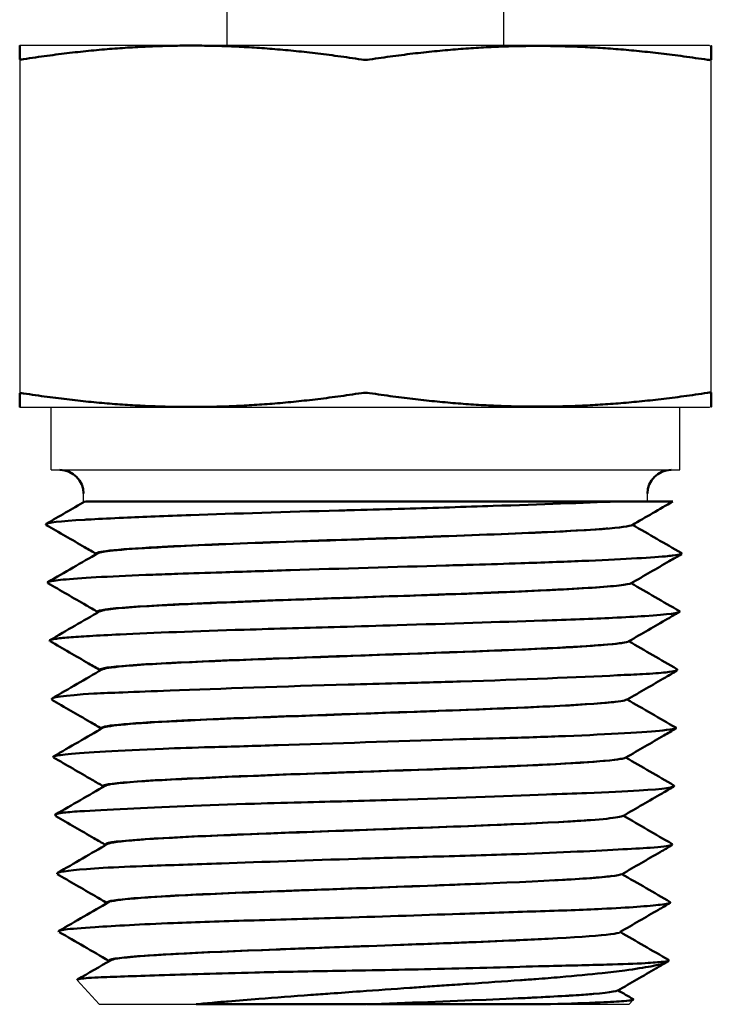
# Model space of a CAD drawing. Header units: inches. Extents: x 0.2 to 10.9, y 0.3 to 8.6.
# Tile 19 of 22: x 8.139 to 8.799, y 4.284 to 5.223. Entities that reach past the tile are written whole.
import ezdxf

# ---------------------------------------------------------------- set-up
doc = ezdxf.new("R2010")
doc.units = ezdxf.units.IN
doc.header["$MEASUREMENT"] = 0
doc.layers.add('Geometry', color=255, linetype='Continuous', lineweight=25)
doc.layers.add('Visible (ANSI)', color=7, linetype='Continuous', lineweight=50)

msp = doc.modelspace()

# ---------------------------------------------------------------- linework, layer by layer
at = {"layer": 'Geometry'}
for p, q in [((8.33747, 5.19871), (8.33747, 5.30136)), ((8.60147, 5.19871), (8.60147, 5.30136)), ((8.79767, 5.19871), (8.13947, 5.19871)), ((8.79767, 5.19871), (8.79947, 5.19822)), ((8.13947, 5.18569), (8.13947, 4.86673)), ((8.79947, 4.86732), (8.79947, 5.18509)), ((8.13947, 4.85371), (8.79767, 4.85371)), ((8.16947, 4.79371), (8.16947, 4.85371)), ((8.76947, 4.79371), (8.76947, 4.85371)), ((8.79767, 4.85371), (8.79947, 4.85419)), ((8.16947, 4.79371), (8.76947, 4.79371)), ((8.20041, 4.76371), (8.20041, 4.77121)), ((8.20041, 4.76371), (8.20234, 4.76371)), ((8.20234, 4.76371), (8.70916, 4.76371)), ((8.73853, 4.76371), (8.73853, 4.77121)), ((8.75862, 4.32521), (8.75912, 4.32575)), ((8.21541, 4.28394), (8.19431, 4.30708)), ((8.21541, 4.28394), (8.30797, 4.28394)), ((8.64609, 4.28394), (8.72098, 4.28394)), ((8.72098, 4.28394), (8.72508, 4.28844))]:
    msp.add_line(p, q, dxfattribs=at)
at = {"layer": 'Visible (ANSI)'}
for centre, start, end in [((8.17791, 4.77121), 0, 90), ((8.76103, 4.77121), 90, 180)]:
    msp.add_arc(centre, 0.0225, start, end, dxfattribs=at)
for centre, major_axis, ratio, start_param, end_param in [((8.14696, 5.18739), (-0.00749, -0.00173), 0.125609, 6.254119, 7.301924), ((8.46947, 5.18702), (0.0075, -0.00001), 0.262847, 4.188737, 5.23654), ((8.79198, 5.1868), (0.00749, -0.00173), 0.124855, 5.264329, 6.312131), ((8.14696, 4.86502), (0.00749, -0.00173), 0.125609, 2.122854, 3.170659), ((8.46947, 4.86539), (0.0075, 0.00001), 0.262847, 1.046645, 2.094448), ((8.79198, 4.86561), (-0.00749, -0.00173), 0.124855, 3.112647, 4.160449)]:
    msp.add_ellipse(centre, major_axis=major_axis, ratio=ratio, start_param=start_param, end_param=end_param, dxfattribs=at)
for points, weights in [([(8.13947, 5.18569), (8.13947, 5.19733), (8.13947, 5.19871)], [1.00474303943, 1.03064586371, 1]), ([(8.46572, 5.18532), (8.30419, 5.21003), (8.14322, 5.18568)], [1.00906586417, 1.15985596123, 1.0109855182]), ([(8.79572, 5.18509), (8.6343, 5.20966), (8.47322, 5.18531)], [1.00784754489, 1.15694963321, 1.00901380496]), ([(8.79947, 5.19822), (8.79947, 5.19822), (8.79947, 5.18509)], [1.08237878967, 1.08237878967, 1.00784062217]), ([(8.13947, 4.85371), (8.13947, 4.85509), (8.13947, 4.86673)], [1, 1.03064586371, 1.00474303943]), ([(8.14322, 4.86673), (8.30419, 4.84239), (8.46572, 4.86709)], [1.0109855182, 1.15985596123, 1.00906586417]), ([(8.47322, 4.8671), (8.6343, 4.84275), (8.79572, 4.86732)], [1.00901380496, 1.15694963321, 1.00784754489]), ([(8.79947, 4.86732), (8.79947, 4.85419), (8.79947, 4.85419)], [1.00784062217, 1.08237878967, 1.08237878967])]:
    msp.add_rational_spline(points, weights, degree=2, dxfattribs=at)
for points, knots in [([(8.16488, 4.74131), (8.1645, 4.7415), (8.16432, 4.7417), (8.16437, 4.7419), (8.16471, 4.74342), (8.17779, 4.74495), (8.20158, 4.74629), (8.20352, 4.7464), (8.20553, 4.74651), (8.2076, 4.74661), (8.21665, 4.74708), (8.2271, 4.74759), (8.23868, 4.7481), (8.25725, 4.74893), (8.27893, 4.74979), (8.30289, 4.75065), (8.34503, 4.75217), (8.39419, 4.75369), (8.44406, 4.75504), (8.44902, 4.75517), (8.45398, 4.7553), (8.45895, 4.75544), (8.47493, 4.75585), (8.49092, 4.75632), (8.50674, 4.75678), (8.53569, 4.75763), (8.56429, 4.75851), (8.59117, 4.7594), (8.63714, 4.76091), (8.67798, 4.76242), (8.70891, 4.76371)], [54.919212, 54.919212, 54.919212, 54.919212, 54.98379, 54.98379, 54.98379, 55.477789, 55.477789, 55.477789, 55.518018, 55.518018, 55.518018, 55.693372, 55.693372, 55.693372, 55.974349, 55.974349, 55.974349, 56.468482, 56.468482, 56.468482, 56.517591, 56.517591, 56.517591, 56.675661, 56.675661, 56.675661, 56.964951, 56.964951, 56.964951, 57.459828, 57.459828, 57.459828, 57.459828]), ([(8.70891, 4.76371), (8.67706, 4.76371), (8.63615, 4.76371), (8.59085, 4.76371), (8.58995, 4.76371), (8.58905, 4.76371), (8.58815, 4.76371), (8.54285, 4.76371), (8.49318, 4.76371), (8.44525, 4.76371), (8.39855, 4.76371), (8.35327, 4.76371), (8.31518, 4.76371), (8.27911, 4.76371), (8.24942, 4.76371), (8.22965, 4.76371), (8.2291, 4.76371), (8.22857, 4.76371), (8.22804, 4.76371), (8.21329, 4.76371), (8.20457, 4.76371), (8.20234, 4.76371)], [-1.495448, -1.495448, -1.495448, -1.495448, -1.248348, -1.248348, -1.248348, -1.243453, -1.243453, -1.243453, -0.997227, -0.997227, -0.997227, -0.757303, -0.757303, -0.757303, -0.530061, -0.530061, -0.530061, -0.523831, -0.523831, -0.523831, -0.349603, -0.349603, -0.349603, -0.349603]), ([(8.76285, 4.76371), (8.76283, 4.76371), (8.75482, 4.76371), (8.73871, 4.76371), (8.73075, 4.76371), (8.72081, 4.76371), (8.70916, 4.76371)], [-0.3087678, -0.3087678, -0.3087678, -0.3087678, -0.1021603, -0.1021603, -0.1021603, 0, 0, 0, 0]), ([(8.21273, 4.71352), (8.20898, 4.7157), (8.20522, 4.71787), (8.18927, 4.7271), (8.17707, 4.73415), (8.16487, 4.7412)], [0.00046824, 0.00046824, 0.00046824, 0.00046824, 0.02250596, 0.02250596, 0.09409498, 0.09409498, 0.09409498, 0.09409498]), ([(8.21279, 4.71355), (8.21006, 4.71573), (8.25749, 4.72082), (8.50008, 4.72881), (8.69075, 4.73585), (8.72185, 4.73998), (8.72401, 4.7412)], [54.927106, 54.927106, 54.927106, 54.927106, 55.667108, 56.654651, 57.642194, 58.056668, 58.056668, 58.056668, 58.056668]), ([(8.70076, 4.73785), (8.69891, 4.73769), (8.69695, 4.73753), (8.69487, 4.73737), (8.6817, 4.73637), (8.66413, 4.7354), (8.64311, 4.73443), (8.61236, 4.733), (8.57426, 4.73158), (8.53381, 4.73007), (8.53257, 4.73003), (8.53133, 4.72998), (8.53009, 4.72993), (8.5186, 4.7295), (8.50694, 4.72905), (8.49518, 4.72864), (8.46652, 4.72763), (8.43713, 4.72665), (8.40889, 4.72567), (8.36798, 4.72425), (8.32956, 4.72283), (8.29836, 4.72132), (8.29779, 4.72129), (8.29722, 4.72127), (8.29665, 4.72124), (8.2877, 4.7208), (8.27932, 4.72034), (8.27166, 4.71991), (8.25322, 4.71889), (8.23852, 4.7179), (8.22869, 4.71692), (8.22059, 4.7161), (8.2158, 4.71529), (8.21436, 4.71446)], [30.521524, 30.521524, 30.521524, 30.521524, 30.544063, 30.544063, 30.544063, 30.686992, 30.686992, 30.686992, 30.896032, 30.896032, 30.896032, 30.902441, 30.902441, 30.902441, 30.961606, 30.961606, 30.961606, 31.105869, 31.105869, 31.105869, 31.314848, 31.314848, 31.314848, 31.318684, 31.318684, 31.318684, 31.37915, 31.37915, 31.37915, 31.524662, 31.524662, 31.524662, 31.644579, 31.644579, 31.644579, 31.644579]), ([(8.16635, 4.68597), (8.16634, 4.68598), (8.16633, 4.68598), (8.16632, 4.68599), (8.16562, 4.68642), (8.1663, 4.68689), (8.16827, 4.68737), (8.17097, 4.68802), (8.17617, 4.6887), (8.1838, 4.68938), (8.20071, 4.69089), (8.22961, 4.69244), (8.26658, 4.69382), (8.27417, 4.6941), (8.2821, 4.69438), (8.29032, 4.69465), (8.30359, 4.69508), (8.31767, 4.69556), (8.33234, 4.69604), (8.35305, 4.69672), (8.37507, 4.69742), (8.39778, 4.69813), (8.44628, 4.69965), (8.49789, 4.70119), (8.54608, 4.70257), (8.55497, 4.70282), (8.56374, 4.70307), (8.57237, 4.70331), (8.58807, 4.70375), (8.60322, 4.70423), (8.61769, 4.70472), (8.63861, 4.70542), (8.65822, 4.70615), (8.67582, 4.70689), (8.7121, 4.7084), (8.73979, 4.70994), (8.75565, 4.71131), (8.75825, 4.71154), (8.76054, 4.71176), (8.76251, 4.71197), (8.76659, 4.71242), (8.7692, 4.71291), (8.77042, 4.7134), (8.77134, 4.71376), (8.77147, 4.71414), (8.77082, 4.71451)], [48.653207, 48.653207, 48.653207, 48.653207, 48.655567, 48.655567, 48.655567, 48.817349, 48.817349, 48.817349, 49.040451, 49.040451, 49.040451, 49.534406, 49.534406, 49.534406, 49.635795, 49.635795, 49.635795, 49.799638, 49.799638, 49.799638, 50.031012, 50.031012, 50.031012, 50.524977, 50.524977, 50.524977, 50.616122, 50.616122, 50.616122, 50.781927, 50.781927, 50.781927, 51.021572, 51.021572, 51.021572, 51.51555, 51.51555, 51.51555, 51.59652, 51.59652, 51.59652, 51.764216, 51.764216, 51.764216, 51.889065, 51.889065, 51.889065, 51.889065]), ([(8.77093, 4.71337), (8.76707, 4.71114), (8.76322, 4.70891), (8.74725, 4.6997), (8.73514, 4.69271), (8.72304, 4.68571)], [0, 0, 0, 0, 0.02263033, 0.02263033, 0.09364983, 0.09364983, 0.09364983, 0.09364983]), ([(8.21384, 4.65833), (8.21026, 4.6604), (8.20668, 4.66247), (8.19082, 4.67163), (8.17854, 4.67872), (8.16626, 4.68581)], [0.0006933, 0.0006933, 0.0006933, 0.0006933, 0.02168994, 0.02168994, 0.09374312, 0.09374312, 0.09374312, 0.09374312]), ([(8.21434, 4.65796), (8.21364, 4.65832), (8.21297, 4.66158), (8.31828, 4.66775), (8.60232, 4.67648), (8.71494, 4.68247), (8.72274, 4.68555), (8.72302, 4.68572)], [48.633623, 48.633623, 48.633623, 48.633623, 48.754309, 49.741852, 50.729395, 51.716937, 51.776295, 51.776295, 51.776295, 51.776295]), ([(8.71526, 4.68408), (8.71052, 4.68335), (8.70322, 4.68264), (8.69352, 4.68192), (8.67441, 4.68052), (8.64598, 4.67911), (8.61208, 4.67761), (8.61179, 4.67759), (8.61151, 4.67758), (8.61122, 4.67757), (8.60173, 4.67715), (8.59182, 4.67671), (8.58154, 4.6763), (8.55456, 4.67524), (8.52493, 4.67421), (8.49469, 4.67318), (8.45378, 4.67178), (8.41181, 4.67038), (8.37388, 4.66889), (8.37322, 4.66887), (8.37256, 4.66884), (8.37191, 4.66882), (8.3615, 4.6684), (8.35139, 4.66798), (8.34168, 4.66758), (8.31539, 4.66651), (8.29168, 4.66547), (8.27237, 4.66443), (8.24666, 4.66304), (8.2288, 4.66165), (8.22061, 4.66018), (8.22041, 4.66014), (8.22021, 4.6601), (8.22002, 4.66007), (8.21797, 4.65967), (8.21659, 4.65926), (8.21593, 4.65888)], [33.094725, 33.094725, 33.094725, 33.094725, 33.199943, 33.199943, 33.199943, 33.407248, 33.407248, 33.407248, 33.408989, 33.408989, 33.408989, 33.46687, 33.46687, 33.46687, 33.618766, 33.618766, 33.618766, 33.824264, 33.824264, 33.824264, 33.82782, 33.82782, 33.82782, 33.884414, 33.884414, 33.884414, 34.037599, 34.037599, 34.037599, 34.241642, 34.241642, 34.241642, 34.246672, 34.246672, 34.246672, 34.30082, 34.30082, 34.30082, 34.30082]), ([(8.16839, 4.63041), (8.1671, 4.63114), (8.16872, 4.63187), (8.17326, 4.63257), (8.17636, 4.63305), (8.18081, 4.63352), (8.18648, 4.63396), (8.1919, 4.63438), (8.19851, 4.63485), (8.20618, 4.63531), (8.21462, 4.63581), (8.22439, 4.63633), (8.23539, 4.63686), (8.26672, 4.63836), (8.30799, 4.6399), (8.35378, 4.64132), (8.36875, 4.64179), (8.38419, 4.64224), (8.39989, 4.64267), (8.41482, 4.64309), (8.42999, 4.64353), (8.44524, 4.64398), (8.4633, 4.64452), (8.48156, 4.64506), (8.49968, 4.64561), (8.54894, 4.64711), (8.59713, 4.64866), (8.63812, 4.65007), (8.65081, 4.65051), (8.66281, 4.65094), (8.67402, 4.65135), (8.68529, 4.65176), (8.69569, 4.65221), (8.70518, 4.65266), (8.7169, 4.65322), (8.72725, 4.65379), (8.73597, 4.65437), (8.75863, 4.65587), (8.77016, 4.65741), (8.76929, 4.65882), (8.76924, 4.65891), (8.76914, 4.659), (8.76898, 4.65909)], [42.357922, 42.357922, 42.357922, 42.357922, 42.60042, 42.60042, 42.60042, 42.765857, 42.765857, 42.765857, 42.923615, 42.923615, 42.923615, 43.097067, 43.097067, 43.097067, 43.591027, 43.591027, 43.591027, 43.752439, 43.752439, 43.752439, 43.905904, 43.905904, 43.905904, 44.087622, 44.087622, 44.087622, 44.581587, 44.581587, 44.581587, 44.73448, 44.73448, 44.73448, 44.888193, 44.888193, 44.888193, 45.07819, 45.07819, 45.07819, 45.572145, 45.572145, 45.572145, 45.603373, 45.603373, 45.603373, 45.603373]), ([(8.76894, 4.65817), (8.7652, 4.656), (8.76145, 4.65384), (8.74544, 4.64458), (8.73318, 4.63748), (8.72092, 4.63038)], [0, 0, 0, 0, 0.02197601, 0.02197601, 0.0939549, 0.0939549, 0.0939549, 0.0939549]), ([(8.21658, 4.60253), (8.21281, 4.60471), (8.20905, 4.60689), (8.19303, 4.61617), (8.18078, 4.62326), (8.16853, 4.63035)], [0.00000803, 0.00000803, 0.00000803, 0.00000803, 0.0221257, 0.0221257, 0.09402959, 0.09402959, 0.09402959, 0.09402959]), ([(8.2166, 4.60254), (8.21444, 4.60392), (8.23522, 4.60822), (8.41899, 4.61541), (8.66, 4.62328), (8.71719, 4.62823), (8.72089, 4.63028)], [42.359119, 42.359119, 42.359119, 42.359119, 42.829053, 43.816596, 44.804138, 45.499178, 45.499178, 45.499178, 45.499178]), ([(8.71655, 4.62915), (8.71023, 4.6278), (8.69501, 4.62647), (8.67171, 4.62506), (8.66587, 4.6247), (8.65952, 4.62434), (8.65273, 4.62398), (8.60288, 4.62128), (8.52801, 4.61893), (8.45543, 4.6163), (8.4458, 4.61595), (8.4362, 4.6156), (8.42669, 4.61524), (8.35482, 4.61251), (8.28797, 4.61018), (8.25117, 4.60755), (8.24642, 4.60721), (8.24217, 4.60687), (8.23841, 4.60652), (8.2266, 4.60542), (8.21981, 4.60438), (8.21806, 4.60336)], [35.721675, 35.721675, 35.721675, 35.721675, 35.921927, 35.921927, 35.921927, 35.972133, 35.972133, 35.972133, 36.340743, 36.340743, 36.340743, 36.389677, 36.389677, 36.389677, 36.759535, 36.759535, 36.759535, 36.807221, 36.807221, 36.807221, 36.956918, 36.956918, 36.956918, 36.956918]), ([(8.17033, 4.57482), (8.16755, 4.57655), (8.18133, 4.57867), (8.21037, 4.58031), (8.21844, 4.58076), (8.22768, 4.58118), (8.23789, 4.58154), (8.25124, 4.58202), (8.26647, 4.58264), (8.28295, 4.58325), (8.33109, 4.58505), (8.39167, 4.58731), (8.45304, 4.58904), (8.46874, 4.58949), (8.4845, 4.58989), (8.50016, 4.59025), (8.52066, 4.59072), (8.5408, 4.59133), (8.56026, 4.59193), (8.61914, 4.59375), (8.67293, 4.59608), (8.70988, 4.59781), (8.71881, 4.59823), (8.72678, 4.59862), (8.7338, 4.59895), (8.74333, 4.59941), (8.75067, 4.60001), (8.75608, 4.60061), (8.76493, 4.60158), (8.76847, 4.6027), (8.76659, 4.60379)], [36.075265, 36.075265, 36.075265, 36.075265, 36.656875, 36.656875, 36.656875, 36.81844, 36.81844, 36.81844, 37.029881, 37.029881, 37.029881, 37.647349, 37.647349, 37.647349, 37.805357, 37.805357, 37.805357, 38.01217, 38.01217, 38.01217, 38.637852, 38.637852, 38.637852, 38.789128, 38.789128, 38.789128, 38.994459, 38.994459, 38.994459, 39.330059, 39.330059, 39.330059, 39.330059]), ([(8.7667, 4.60218), (8.76301, 4.60005), (8.75933, 4.59792), (8.74348, 4.58875), (8.73133, 4.58172), (8.71917, 4.57469)], [0, 0, 0, 0, 0.02163393, 0.02163393, 0.0929863, 0.0929863, 0.0929863, 0.0929863]), ([(8.21763, 4.547), (8.21389, 4.54916), (8.21014, 4.55133), (8.1943, 4.56048), (8.18221, 4.56746), (8.17011, 4.57444)], [0, 0, 0, 0, 0.02198308, 0.02198308, 0.09291683, 0.09291683, 0.09291683, 0.09291683]), ([(8.21779, 4.54704), (8.21467, 4.54948), (8.27153, 4.55482), (8.5246, 4.56308), (8.69313, 4.56984), (8.71715, 4.5737), (8.71884, 4.57465)], [36.075643, 36.075643, 36.075643, 36.075643, 36.903797, 37.89134, 38.878882, 39.201365, 39.201365, 39.201365, 39.201365]), ([(8.70784, 4.57254), (8.70549, 4.57225), (8.70273, 4.57195), (8.6996, 4.57165), (8.67111, 4.5689), (8.61013, 4.5665), (8.53949, 4.56382), (8.53175, 4.56352), (8.5239, 4.56323), (8.51596, 4.56293), (8.44327, 4.56017), (8.36343, 4.55776), (8.30698, 4.55507), (8.30101, 4.55479), (8.2953, 4.5545), (8.28986, 4.55421), (8.24831, 4.55198), (8.22294, 4.54998), (8.21926, 4.54788)], [38.435949, 38.435949, 38.435949, 38.435949, 38.477396, 38.477396, 38.477396, 38.853721, 38.853721, 38.853721, 38.89494, 38.89494, 38.89494, 39.272553, 39.272553, 39.272553, 39.312484, 39.312484, 39.312484, 39.617354, 39.617354, 39.617354, 39.617354]), ([(8.17167, 4.51972), (8.17118, 4.52003), (8.17134, 4.52032), (8.17209, 4.52057), (8.17367, 4.52112), (8.17838, 4.52182), (8.18559, 4.52251), (8.20244, 4.52414), (8.23421, 4.52619), (8.27647, 4.52782), (8.29059, 4.52836), (8.30587, 4.52886), (8.32196, 4.52928), (8.34224, 4.52982), (8.36391, 4.5305), (8.38621, 4.53119), (8.43997, 4.53285), (8.499, 4.53492), (8.55297, 4.53657), (8.57033, 4.5371), (8.58719, 4.53758), (8.60335, 4.53799), (8.62384, 4.53852), (8.64287, 4.53919), (8.66023, 4.53987), (8.70343, 4.54155), (8.73678, 4.54365), (8.75331, 4.54532), (8.75842, 4.54583), (8.76195, 4.5463), (8.764, 4.5467), (8.76582, 4.54706), (8.76626, 4.54749), (8.76548, 4.54794)], [29.800532, 29.800532, 29.800532, 29.800532, 29.914231, 29.914231, 29.914231, 30.153858, 30.153858, 30.153858, 30.713544, 30.713544, 30.713544, 30.900515, 30.900515, 30.900515, 31.136147, 31.136147, 31.136147, 31.704086, 31.704086, 31.704086, 31.886827, 31.886827, 31.886827, 32.118436, 32.118436, 32.118436, 32.694628, 32.694628, 32.694628, 32.873079, 32.873079, 32.873079, 33.03088, 33.03088, 33.03088, 33.03088]), ([(8.76575, 4.54702), (8.76192, 4.54481), (8.75809, 4.5426), (8.74217, 4.5334), (8.73008, 4.52642), (8.71799, 4.51944)], [0, 0, 0, 0, 0.02246771, 0.02246771, 0.0933904, 0.0933904, 0.0933904, 0.0933904]), ([(8.21912, 4.49202), (8.21562, 4.49404), (8.21212, 4.49607), (8.19632, 4.50521), (8.18402, 4.51233), (8.17172, 4.51945)], [0.00106132, 0.00106132, 0.00106132, 0.00106132, 0.02159843, 0.02159843, 0.09380254, 0.09380254, 0.09380254, 0.09380254]), ([(8.21954, 4.49157), (8.21859, 4.49214), (8.22241, 4.49563), (8.34377, 4.50201), (8.62005, 4.51068), (8.71367, 4.51645), (8.71799, 4.5193)], [29.796138, 29.796138, 29.796138, 29.796138, 29.990998, 30.978541, 31.966083, 32.935606, 32.935606, 32.935606, 32.935606]), ([(8.71466, 4.51847), (8.70552, 4.51603), (8.66846, 4.51378), (8.61432, 4.51134), (8.60905, 4.5111), (8.60362, 4.51086), (8.59805, 4.51061), (8.53393, 4.50782), (8.45044, 4.50533), (8.38038, 4.50259), (8.37453, 4.50236), (8.36877, 4.50213), (8.36311, 4.5019), (8.29517, 4.4991), (8.24253, 4.49659), (8.22623, 4.49384), (8.22493, 4.49362), (8.22386, 4.4934), (8.22301, 4.49318), (8.22216, 4.49295), (8.22154, 4.49272), (8.22115, 4.4925)], [41.022516, 41.022516, 41.022516, 41.022516, 41.366717, 41.366717, 41.366717, 41.400203, 41.400203, 41.400203, 41.78555, 41.78555, 41.78555, 41.817747, 41.817747, 41.817747, 42.204382, 42.204382, 42.204382, 42.235291, 42.235291, 42.235291, 42.266682, 42.266682, 42.266682, 42.266682]), ([(8.17392, 4.46389), (8.17216, 4.46481), (8.17413, 4.46575), (8.18006, 4.46658), (8.18404, 4.46714), (8.18979, 4.46765), (8.19701, 4.46807), (8.20834, 4.46874), (8.22382, 4.4696), (8.24224, 4.47045), (8.27431, 4.47194), (8.31664, 4.47382), (8.36365, 4.47533), (8.38011, 4.47586), (8.39716, 4.47635), (8.41448, 4.47675), (8.44292, 4.47742), (8.472, 4.47827), (8.50052, 4.47913), (8.55096, 4.48064), (8.60072, 4.48256), (8.64212, 4.48409), (8.65573, 4.48459), (8.66845, 4.48504), (8.68023, 4.48543), (8.70049, 4.48609), (8.71728, 4.48695), (8.73049, 4.48781), (8.75422, 4.48934), (8.76635, 4.49124), (8.76385, 4.49281), (8.76383, 4.49282), (8.76381, 4.49283), (8.76379, 4.49284)], [23.501422, 23.501422, 23.501422, 23.501422, 23.779894, 23.779894, 23.779894, 23.966848, 23.966848, 23.966848, 24.260125, 24.260125, 24.260125, 24.770443, 24.770443, 24.770443, 24.949136, 24.949136, 24.949136, 25.242414, 25.242414, 25.242414, 25.760994, 25.760994, 25.760994, 25.931424, 25.931424, 25.931424, 26.224703, 26.224703, 26.224703, 26.751381, 26.751381, 26.751381, 26.755325, 26.755325, 26.755325, 26.755325]), ([(8.76348, 4.49157), (8.75981, 4.48945), (8.75615, 4.48733), (8.74018, 4.47808), (8.72787, 4.47095), (8.71556, 4.46382)], [0, 0, 0, 0, 0.02150902, 0.02150902, 0.09376078, 0.09376078, 0.09376078, 0.09376078]), ([(8.22159, 4.43593), (8.21784, 4.4381), (8.21409, 4.44027), (8.19817, 4.44948), (8.18601, 4.45651), (8.17385, 4.46355)], [0.00029392, 0.00029392, 0.00029392, 0.00029392, 0.0223191, 0.0223191, 0.09369399, 0.09369399, 0.09369399, 0.09369399]), ([(8.22178, 4.43604), (8.21944, 4.43768), (8.24678, 4.44222), (8.44494, 4.44968), (8.66498, 4.45725), (8.71187, 4.46192), (8.71536, 4.46368)], [23.509147, 23.509147, 23.509147, 23.509147, 24.065742, 25.053284, 26.040827, 26.639033, 26.639033, 26.639033, 26.639033]), ([(8.68398, 4.45972), (8.68018, 4.45944), (8.67603, 4.45915), (8.67153, 4.45885), (8.66871, 4.45867), (8.66576, 4.45849), (8.66268, 4.4583), (8.61568, 4.45548), (8.53866, 4.4529), (8.46278, 4.45011), (8.45806, 4.44993), (8.45334, 4.44976), (8.44864, 4.44958), (8.37274, 4.44675), (8.29969, 4.44416), (8.25939, 4.44136), (8.25703, 4.4412), (8.25477, 4.44103), (8.25263, 4.44087), (8.2354, 4.43953), (8.22561, 4.43825), (8.2234, 4.43697)], [43.838656, 43.838656, 43.838656, 43.838656, 43.879712, 43.879712, 43.879712, 43.905466, 43.905466, 43.905466, 44.298545, 44.298545, 44.298545, 44.32301, 44.32301, 44.32301, 44.717377, 44.717377, 44.717377, 44.740554, 44.740554, 44.740554, 44.926804, 44.926804, 44.926804, 44.926804]), ([(8.17537, 4.40843), (8.17478, 4.40885), (8.17525, 4.40928), (8.17673, 4.40971), (8.18121, 4.41103), (8.19564, 4.41263), (8.21918, 4.41403), (8.23148, 4.41476), (8.24625, 4.41544), (8.26276, 4.41599), (8.28324, 4.41668), (8.3067, 4.41753), (8.33191, 4.41839), (8.37153, 4.41973), (8.41657, 4.42137), (8.46174, 4.42279), (8.48412, 4.42349), (8.50653, 4.42414), (8.52845, 4.42467), (8.55662, 4.42536), (8.58367, 4.42621), (8.60875, 4.42707), (8.64888, 4.42843), (8.68453, 4.43011), (8.71057, 4.43155), (8.72278, 4.43222), (8.73291, 4.43285), (8.74101, 4.43335), (8.7518, 4.43403), (8.75832, 4.43489), (8.76092, 4.43574), (8.76225, 4.43618), (8.7625, 4.43665), (8.76166, 4.43713)], [17.235431, 17.235431, 17.235431, 17.235431, 17.384102, 17.384102, 17.384102, 17.836656, 17.836656, 17.836656, 18.073116, 18.073116, 18.073116, 18.366391, 18.366391, 18.366391, 18.827189, 18.827189, 18.827189, 19.055408, 19.055408, 19.055408, 19.34868, 19.34868, 19.34868, 19.817725, 19.817725, 19.817725, 20.037693, 20.037693, 20.037693, 20.330969, 20.330969, 20.330969, 20.481088, 20.481088, 20.481088, 20.481088]), ([(8.7619, 4.43567), (8.75814, 4.4335), (8.75438, 4.43133), (8.73851, 4.42216), (8.72639, 4.41517), (8.71428, 4.40817)], [0, 0, 0, 0, 0.02205356, 0.02205356, 0.09310474, 0.09310474, 0.09310474, 0.09310474]), ([(8.22262, 4.38074), (8.21898, 4.38284), (8.21535, 4.38494), (8.19955, 4.39407), (8.18737, 4.4011), (8.1752, 4.40813)], [0.00035711, 0.00035711, 0.00035711, 0.00035711, 0.02167424, 0.02167424, 0.09308123, 0.09308123, 0.09308123, 0.09308123]), ([(8.22287, 4.38051), (8.21895, 4.38321), (8.28599, 4.38882), (8.54772, 4.39734), (8.69521, 4.40387), (8.71283, 4.40749), (8.71392, 4.4082)], [17.222371, 17.222371, 17.222371, 17.222371, 18.140486, 19.128028, 20.115571, 20.357596, 20.357596, 20.357596, 20.357596]), ([(8.70489, 4.40638), (8.70488, 4.40638), (8.70487, 4.40638), (8.70487, 4.40638), (8.70397, 4.40625), (8.70299, 4.40612), (8.70194, 4.40599), (8.69126, 4.40469), (8.67272, 4.40342), (8.64875, 4.40216)], [46.3925489, 46.3925489, 46.3925489, 46.3925489, 46.3927057, 46.3927057, 46.3927057, 46.4107296, 46.4107296, 46.4107296, 46.5941217, 46.5941217, 46.5941217, 46.5941217]), ([(8.58406, 4.3992), (8.57147, 4.39868), (8.55829, 4.39816), (8.54469, 4.39763), (8.54164, 4.39751), (8.53857, 4.39739), (8.53548, 4.39727), (8.46125, 4.39441), (8.37608, 4.39173), (8.31584, 4.38888), (8.31352, 4.38877), (8.31125, 4.38867), (8.30901, 4.38856), (8.25959, 4.38614), (8.22864, 4.38383), (8.22452, 4.38146)], [46.7368793, 46.7368793, 46.7368793, 46.7368793, 46.8115375, 46.8115375, 46.8115375, 46.8282735, 46.8282735, 46.8282735, 47.2303694, 47.2303694, 47.2303694, 47.2458174, 47.2458174, 47.2458174, 47.5865171, 47.5865171, 47.5865171, 47.5865171]), ([(8.17686, 4.35306), (8.17563, 4.35386), (8.17776, 4.3546), (8.18273, 4.35523), (8.18843, 4.35594), (8.19832, 4.35679), (8.21164, 4.35765), (8.22994, 4.35882), (8.2554, 4.36019), (8.2862, 4.36146), (8.30802, 4.36236), (8.33251, 4.36321), (8.35828, 4.36391), (8.38475, 4.36462), (8.41267, 4.36547), (8.4409, 4.36633), (8.48049, 4.36753), (8.52144, 4.36893), (8.55954, 4.37023), (8.58527, 4.3711), (8.60971, 4.37192), (8.63215, 4.37259), (8.65582, 4.3733), (8.67689, 4.37415), (8.69488, 4.375), (8.72064, 4.37623), (8.7402, 4.37767), (8.75075, 4.37899), (8.75752, 4.37983), (8.76061, 4.38063), (8.76045, 4.38127), (8.76043, 4.38136), (8.76033, 4.38145), (8.76017, 4.38154)], [10.941361, 10.941361, 10.941361, 10.941361, 11.196919, 11.196919, 11.196919, 11.490368, 11.490368, 11.490368, 11.893492, 11.893492, 11.893492, 12.17922, 12.17922, 12.17922, 12.472657, 12.472657, 12.472657, 12.884016, 12.884016, 12.884016, 13.16182, 13.16182, 13.16182, 13.454946, 13.454946, 13.454946, 13.874551, 13.874551, 13.874551, 14.143925, 14.143925, 14.143925, 14.180961, 14.180961, 14.180961, 14.180961]), ([(8.76026, 4.38063), (8.7565, 4.37846), (8.75275, 4.37629), (8.73683, 4.36708), (8.72466, 4.36004), (8.71249, 4.353)], [0, 0, 0, 0, 0.02203478, 0.02203478, 0.09344521, 0.09344521, 0.09344521, 0.09344521]), ([(8.22487, 4.32511), (8.22367, 4.32593), (8.23208, 4.32965), (8.36924, 4.33628), (8.62926, 4.34468), (8.70812, 4.35018), (8.71263, 4.35277)], [10.95152, 10.95152, 10.95152, 10.95152, 11.227687, 12.215229, 13.202772, 14.082107, 14.082107, 14.082107, 14.082107]), ([(8.64393, 4.3465), (8.63553, 4.34606), (8.62646, 4.34561), (8.61677, 4.34516), (8.61541, 4.34509), (8.61404, 4.34503), (8.61266, 4.34496), (8.5795, 4.34344), (8.53956, 4.34195), (8.49842, 4.34045)], [49.2603017, 49.2603017, 49.2603017, 49.2603017, 49.3245235, 49.3245235, 49.3245235, 49.3335367, 49.3335367, 49.3335367, 49.5496195, 49.5496195, 49.5496195, 49.5496195]), ([(8.46369, 4.3392), (8.43817, 4.33827), (8.41278, 4.33735), (8.38883, 4.33641), (8.38744, 4.33636), (8.38606, 4.3363), (8.38468, 4.33625), (8.31128, 4.33336), (8.25211, 4.33055), (8.23304, 4.32767), (8.23274, 4.32762), (8.23245, 4.32758), (8.23218, 4.32753), (8.22926, 4.32706), (8.22742, 4.32659), (8.22662, 4.32612)], [49.6101322, 49.6101322, 49.6101322, 49.6101322, 49.7433556, 49.7433556, 49.7433556, 49.7510806, 49.7510806, 49.7510806, 50.1622182, 50.1622182, 50.1622182, 50.1686245, 50.1686245, 50.1686245, 50.2357911, 50.2357911, 50.2357911, 50.2357911]), ([(8.19431, 4.30709), (8.19402, 4.3074), (8.19459, 4.30772), (8.19889, 4.30863), (8.20509, 4.30913), (8.228, 4.31021), (8.24788, 4.31081), (8.29864, 4.31242), (8.32965, 4.31342), (8.38763, 4.31485), (8.41261, 4.3153), (8.47144, 4.31631), (8.50537, 4.31692), (8.57492, 4.31852), (8.60983, 4.31953), (8.66294, 4.32092), (8.68285, 4.32135), (8.71455, 4.32224), (8.72693, 4.32269), (8.74365, 4.32361), (8.74921, 4.32404), (8.75719, 4.32497), (8.75927, 4.32547), (8.75917, 4.32592)], [3.10875, 3.10875, 3.10875, 3.10875, 3.269239, 3.269239, 3.58417, 3.58417, 4.038928, 4.038928, 4.513198, 4.513198, 4.84279, 4.84279, 5.27445, 5.27445, 5.759808, 5.759808, 6.116916, 6.116916, 6.434453, 6.434453, 6.673893, 6.673893, 6.935763, 6.935763, 6.935763, 6.935763]), ([(8.75862, 4.32521), (8.75793, 4.32445), (8.75637, 4.3237), (8.75397, 4.32294), (8.75209, 4.32235), (8.7497, 4.32175), (8.74679, 4.32113), (8.74527, 4.32081), (8.74361, 4.32048), (8.74182, 4.32015), (8.7353, 4.31893), (8.72696, 4.31762), (8.71696, 4.31629), (8.71355, 4.31584), (8.70994, 4.31539), (8.70615, 4.31494), (8.70269, 4.31452), (8.69908, 4.31411), (8.69533, 4.3137), (8.68336, 4.31239), (8.66996, 4.31111), (8.65534, 4.30988), (8.64783, 4.30925), (8.64001, 4.30862), (8.63189, 4.30801), (8.6271, 4.30765), (8.6222, 4.30728), (8.61723, 4.30693), (8.60144, 4.30579), (8.58487, 4.30467), (8.56772, 4.30351), (8.5608, 4.30304), (8.55379, 4.30257), (8.54669, 4.30208), (8.54071, 4.30167), (8.53466, 4.30125), (8.52857, 4.30082), (8.52302, 4.30043), (8.51745, 4.30004), (8.51187, 4.29964), (8.49608, 4.29852), (8.48018, 4.29739), (8.46437, 4.29626), (8.45482, 4.29557), (8.44531, 4.29489), (8.43588, 4.29421), (8.42969, 4.29377), (8.42353, 4.29332), (8.41745, 4.29288), (8.40026, 4.29162), (8.38365, 4.29037), (8.36784, 4.28913), (8.35764, 4.28832), (8.34778, 4.28752), (8.33833, 4.28671), (8.33389, 4.28633), (8.32954, 4.28595), (8.32531, 4.28557), (8.3193, 4.28503), (8.31352, 4.28449), (8.30797, 4.28394)], [-1.316235, -1.316235, -1.316235, -1.316235, -1.250432, -1.250432, -1.250432, -1.199228, -1.199228, -1.199228, -1.172564, -1.172564, -1.172564, -1.075916, -1.075916, -1.075916, -1.042968, -1.042968, -1.042968, -1.012939, -1.012939, -1.012939, -0.917106, -0.917106, -0.917106, -0.867895, -0.867895, -0.867895, -0.838824, -0.838824, -0.838824, -0.746528, -0.746528, -0.746528, -0.709273, -0.709273, -0.709273, -0.677849, -0.677849, -0.677849, -0.649253, -0.649253, -0.649253, -0.56845, -0.56845, -0.56845, -0.519663, -0.519663, -0.519663, -0.487647, -0.487647, -0.487647, -0.397209, -0.397209, -0.397209, -0.338852, -0.338852, -0.338852, -0.311465, -0.311465, -0.311465, -0.272608, -0.272608, -0.272608, -0.272608]), ([(8.75678, 4.324), (8.75339, 4.32204), (8.75, 4.32008), (8.73452, 4.31112), (8.72242, 4.30412), (8.71032, 4.29711)], [0.00062945, 0.00062945, 0.00062945, 0.00062945, 0.02050491, 0.02050491, 0.09152864, 0.09152864, 0.09152864, 0.09152864]), ([(8.46984, 4.28394), (8.54963, 4.28685), (8.66892, 4.29124), (8.70689, 4.29563), (8.70993, 4.29712)], [6.289982, 6.289982, 6.289982, 6.289982, 7.277516, 7.782368, 7.782368, 7.782368, 7.782368]), ([(8.68725, 4.29389), (8.68256, 4.29347), (8.67713, 4.29306), (8.67095, 4.29265), (8.67081, 4.29264), (8.67067, 4.29263), (8.67052, 4.29262), (8.65363, 4.2915), (8.63127, 4.29037), (8.60554, 4.28923)], [51.7771515, 51.7771515, 51.7771515, 51.7771515, 51.8374045, 51.8374045, 51.8374045, 51.8387999, 51.8387999, 51.8387999, 52.0028275, 52.0028275, 52.0028275, 52.0028275]), ([(8.30797, 4.28394), (8.33127, 4.28394), (8.35748, 4.28394), (8.4127, 4.28394), (8.44134, 4.28394), (8.46984, 4.28394)], [-0.2906222, -0.2906222, -0.2906222, -0.2906222, -0.1451563, -0.1451563, -0.0000382, -0.0000382, -0.0000382, -0.0000382]), ([(8.47037, 4.28394), (8.50191, 4.28394), (8.53365, 4.28394), (8.59644, 4.28394), (8.62408, 4.28394), (8.64609, 4.28394)], [-0.2819435, -0.2819435, -0.2819435, -0.2819435, -0.1479318, -0.1479318, -0.0001129, -0.0001129, -0.0001129, -0.0001129]), ([(8.64604, 4.28399), (8.66485, 4.28464), (8.68084, 4.28528), (8.70307, 4.28622), (8.71061, 4.28659), (8.71981, 4.2873), (8.72248, 4.28762), (8.72512, 4.28825), (8.72544, 4.28857), (8.72489, 4.28889)], [0, 0, 0, 0, 0.1315161, 0.1315161, 0.2327993, 0.2327993, 0.3072303, 0.3072303, 0.3697214, 0.3697214, 0.3697214, 0.3697214])]:
    msp.add_open_spline(points, degree=3, knots=knots, dxfattribs=at)
for points in [[(8.16477, 4.74232), (8.17711, 4.74945), (8.18944, 4.75658), (8.20177, 4.76371)], [(8.76285, 4.76371), (8.7499, 4.75621), (8.73695, 4.74871), (8.724, 4.74121)], [(8.72433, 4.7414), (8.73983, 4.73244), (8.75532, 4.72347), (8.77082, 4.71451)], [(8.16641, 4.68674), (8.18239, 4.69598), (8.19837, 4.70522), (8.21435, 4.71446)], [(8.72299, 4.68569), (8.73832, 4.67682), (8.75365, 4.66795), (8.76898, 4.65909)], [(8.16835, 4.63136), (8.18421, 4.64054), (8.20007, 4.64971), (8.21593, 4.65888)], [(8.7208, 4.63032), (8.73608, 4.62148), (8.75135, 4.61263), (8.76662, 4.60379)], [(8.17044, 4.5758), (8.1863, 4.58499), (8.20216, 4.59417), (8.21802, 4.60336)], [(8.71921, 4.57471), (8.73463, 4.56578), (8.75005, 4.55686), (8.76548, 4.54794)], [(8.17166, 4.52039), (8.18752, 4.52955), (8.20338, 4.53871), (8.21925, 4.54788)], [(8.71786, 4.51937), (8.73317, 4.51052), (8.74848, 4.50168), (8.76379, 4.49284)], [(8.17376, 4.4651), (8.18956, 4.47423), (8.20535, 4.48337), (8.22115, 4.4925)], [(8.71557, 4.46383), (8.73094, 4.45493), (8.74631, 4.44603), (8.76167, 4.43713)], [(8.17553, 4.40925), (8.19148, 4.41848), (8.20744, 4.42773), (8.22339, 4.43697)], [(8.71421, 4.40813), (8.72953, 4.39927), (8.74485, 4.3904), (8.76017, 4.38154)], [(8.17691, 4.35396), (8.19278, 4.36312), (8.20865, 4.37229), (8.22452, 4.38146)], [(8.22457, 4.32542), (8.20877, 4.33457), (8.19297, 4.34372), (8.17717, 4.35287)], [(8.71246, 4.35298), (8.72782, 4.34411), (8.74317, 4.33524), (8.75853, 4.32637)], [(8.19449, 4.30754), (8.2052, 4.31373), (8.21591, 4.31993), (8.22661, 4.32612)], [(8.75892, 4.32606), (8.75884, 4.32617), (8.75871, 4.32627), (8.75853, 4.32637)], [(8.7105, 4.29722), (8.7153, 4.29444), (8.72009, 4.29166), (8.72489, 4.28888)]]:
    msp.add_open_spline(points, degree=3, dxfattribs=at)

doc.saveas('drawing.dxf')
